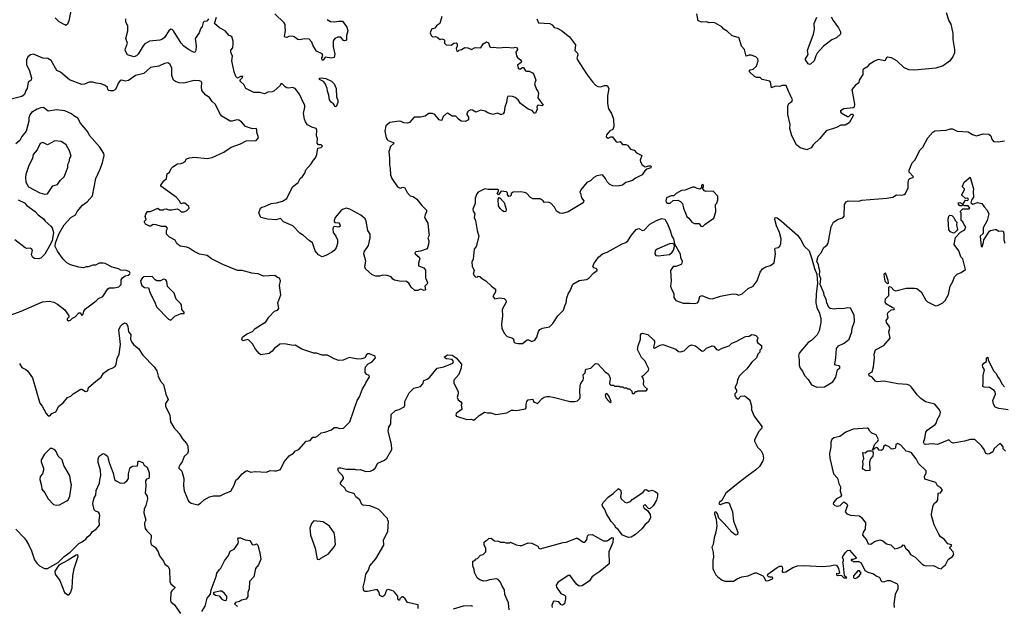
# Model space of a CAD drawing. Extents: x 1892934 to 2008621, y 567149 to 683290.
# Tile 152 of 256: x 1950537 to 1961143, y 618357 to 624677. Entities that reach past the tile are written whole.
import ezdxf

# ---------------------------------------------------------------- set-up
doc = ezdxf.new("R2010")
doc.units = 0

msp = doc.modelspace()

# ---------------------------------------------------------------- linework, layer by layer
at = {"layer": '0CON20XD'}
for points in [[(1951089, 624771), (1951067, 624663), (1951052, 624628), (1951035, 624614), (1951022, 624622), (1950961, 624655), (1950919, 624695)], [(1952571, 624685), (1952552, 624662), (1952525, 624657), (1952512, 624645), (1952501, 624605), (1952483, 624577), (1952469, 624535), (1952428, 624475), (1952439, 624395), (1952436, 624345), (1952425, 624323), (1952410, 624325), (1952355, 624354), (1952305, 624393), (1952277, 624425), (1952194, 624555), (1952180, 624570), (1952165, 624573), (1952145, 624556), (1952096, 624485), (1952075, 624467), (1952045, 624455), (1951935, 624445), (1951885, 624416), (1951866, 624395), (1951815, 624305), (1951795, 624288), (1951765, 624276), (1951699, 624299), (1951675, 624345), (1951676, 624365), (1951698, 624425), (1951681, 624475), (1951702, 624555), (1951702, 624608), (1951682, 624655), (1951679, 624685)], [(1955085, 624710), (1955064, 624636), (1955032, 624615), (1955010, 624585), (1954972, 624575), (1954958, 624535), (1954968, 624505), (1954985, 624492), (1955015, 624497), (1955035, 624490), (1955065, 624462), (1955085, 624470), (1955105, 624462), (1955112, 624455), (1955114, 624425), (1955132, 624405), (1955185, 624401), (1955215, 624425), (1955238, 624428), (1955250, 624415), (1955248, 624392), (1955239, 624365), (1955245, 624337), (1955255, 624333), (1955271, 624349), (1955295, 624355), (1955333, 624377), (1955365, 624373), (1955405, 624357), (1955443, 624377), (1955505, 624375), (1955530, 624415), (1955565, 624438), (1955587, 624427), (1955603, 624383), (1955615, 624376), (1955645, 624379), (1955695, 624373), (1955775, 624379), (1955855, 624374), (1955875, 624379), (1955895, 624372), (1955899, 624355), (1955882, 624325), (1955889, 624289), (1955899, 624269), (1955930, 624245), (1955941, 624225), (1955938, 624215), (1955901, 624185), (1955905, 624156), (1955925, 624144), (1955955, 624163), (1955965, 624163), (1955986, 624126), (1955995, 624121), (1956025, 624123), (1956062, 624105), (1956076, 624086), (1956098, 624025), (1956084, 623985), (1956104, 623925), (1956120, 623905), (1956126, 623885), (1956120, 623835), (1956177, 623755), (1956165, 623748), (1956125, 623756), (1956115, 623753), (1956108, 623735), (1956111, 623711), (1956095, 623668), (1956079, 623669), (1956059, 623699), (1956015, 623714), (1955930, 623775), (1955906, 623815), (1955875, 623839), (1955845, 623850), (1955805, 623852), (1955795, 623850), (1955788, 623835), (1955781, 623785), (1955762, 623735), (1955755, 623682), (1955745, 623663), (1955726, 623654), (1955715, 623654), (1955685, 623671), (1955634, 623656), (1955579, 623675), (1955551, 623691), (1955505, 623702), (1955452, 623682), (1955415, 623703), (1955396, 623706), (1955368, 623692), (1955354, 623666), (1955354, 623654), (1955371, 623625), (1955371, 623599), (1955335, 623579), (1955294, 623584), (1955264, 623604), (1955236, 623636), (1955195, 623636), (1955145, 623671), (1955133, 623667), (1955097, 623635), (1955084, 623596), (1955075, 623590), (1955055, 623598), (1955010, 623655), (1954985, 623666), (1954945, 623665), (1954905, 623639), (1954855, 623626), (1954785, 623625), (1954735, 623570), (1954715, 623563), (1954675, 623564), (1954645, 623581), (1954623, 623583), (1954525, 623568), (1954481, 623535), (1954470, 623475), (1954484, 623405), (1954494, 623385), (1954505, 623374), (1954560, 623355), (1954570, 623345), (1954531, 623309), (1954513, 623253), (1954522, 623185), (1954519, 623115), (1954529, 623075), (1954532, 623005), (1954544, 622965), (1954607, 622877), (1954635, 622862), (1954665, 622871), (1954685, 622864), (1954711, 622815), (1954745, 622780), (1954775, 622773), (1954815, 622742), (1954868, 622675), (1954920, 622625), (1954920, 622605), (1954903, 622575), (1954897, 622545), (1954934, 622485), (1954946, 622375), (1954947, 622355), (1954932, 622325), (1954943, 622293), (1954941, 622255), (1954925, 622210), (1954856, 622184), (1954805, 622176), (1954794, 622165), (1954797, 622155), (1954840, 622120), (1954849, 622105), (1954834, 622054), (1954834, 622024), (1954890, 622005), (1954909, 621979), (1954910, 621895), (1954929, 621845), (1954925, 621832), (1954900, 621805), (1954910, 621765), (1954895, 621760), (1954855, 621772), (1954825, 621760), (1954795, 621761), (1954755, 621794), (1954729, 621839), (1954705, 621856), (1954629, 621859), (1954575, 621869), (1954555, 621883), (1954537, 621907), (1954495, 621921), (1954447, 621923), (1954413, 621913), (1954375, 621912), (1954335, 621928), (1954262, 621992), (1954256, 622015), (1954266, 622075), (1954243, 622155), (1954247, 622175), (1954296, 622244), (1954313, 622325), (1954313, 622365), (1954286, 622406), (1954268, 622508), (1954260, 622530), (1954212, 622572), (1954095, 622637), (1954055, 622647), (1954015, 622633), (1953995, 622619), (1953934, 622545), (1953923, 622515), (1953923, 622503), (1953933, 622493), (1953975, 622489), (1953985, 622472), (1953988, 622452), (1953975, 622440), (1953925, 622450), (1953913, 622437), (1953909, 622421), (1953915, 622383), (1953944, 622345), (1953960, 622305), (1953959, 622265), (1953945, 622218), (1953925, 622191), (1953895, 622169), (1953835, 622135), (1953795, 622123), (1953755, 622145), (1953720, 622185), (1953692, 622272), (1953655, 622297), (1953595, 622352), (1953555, 622378), (1953478, 622455), (1953379, 622499), (1953345, 622534), (1953295, 622520), (1953205, 622529), (1953133, 622545), (1953114, 622595), (1953130, 622645), (1953144, 622656), (1953175, 622664), (1953245, 622696), (1953305, 622704), (1953369, 622721), (1953415, 622750), (1953476, 622875), (1953535, 622921), (1953560, 622965), (1953584, 622986), (1953610, 623025), (1953619, 623061), (1953676, 623124), (1953701, 623165), (1953725, 623187), (1953737, 623225), (1953747, 623293), (1953785, 623301), (1953799, 623315), (1953785, 623327), (1953755, 623328), (1953742, 623345), (1953746, 623395), (1953733, 623425), (1953738, 623485), (1953730, 623505), (1953685, 623520), (1953638, 623545), (1953616, 623575), (1953604, 623605), (1953594, 623665), (1953608, 623735), (1953607, 623755), (1953595, 623780), (1953550, 623875), (1953505, 623934), (1953475, 623946), (1953435, 623938), (1953415, 623941), (1953395, 623953), (1953365, 623987), (1953355, 623988), (1953341, 623965), (1953274, 623906), (1953255, 623898), (1953210, 623895), (1953175, 623877), (1953125, 623894), (1953061, 623891), (1952974, 623934), (1952950, 623980), (1952918, 624008), (1952910, 624025), (1952938, 624055), (1952939, 624065), (1952914, 624066), (1952885, 624048), (1952867, 624065), (1952846, 624115), (1952822, 624235), (1952830, 624285), (1952813, 624327), (1952813, 624347), (1952832, 624375), (1952837, 624415), (1952837, 624445), (1952822, 624495), (1952795, 624507), (1952750, 624555), (1952688, 624588), (1952637, 624635), (1952656, 624704)], [(1953848, 624678), (1953885, 624658), (1953925, 624654), (1953975, 624662), (1954015, 624659), (1954060, 624595), (1954070, 624555), (1954056, 624505), (1954056, 624464), (1954049, 624451), (1954035, 624448), (1954025, 624452), (1953995, 624488), (1953965, 624490), (1953932, 624475), (1953915, 624450), (1953914, 624385), (1953932, 624305), (1953925, 624270), (1953895, 624262), (1953828, 624272), (1953805, 624242), (1953795, 624242), (1953792, 624265), (1953802, 624285), (1953795, 624310), (1953735, 624338), (1953700, 624395), (1953685, 624434), (1953655, 624467), (1953605, 624471), (1953555, 624458), (1953534, 624464), (1953495, 624493), (1953475, 624499), (1953436, 624494), (1953415, 624486), (1953397, 624487), (1953391, 624495), (1953402, 624565), (1953398, 624595), (1953395, 624625), (1953385, 624642), (1953285, 624740)], [(1956106, 624685), (1956124, 624644), (1956247, 624637), (1956272, 624622), (1956295, 624594), (1956326, 624586), (1956375, 624559), (1956461, 624491), (1956524, 624405), (1956518, 624345), (1956546, 624315), (1956548, 624295), (1956539, 624265), (1956545, 624245), (1956643, 624093), (1956708, 624008), (1956740, 623970), (1956765, 623956), (1956795, 623955), (1956838, 623968), (1956865, 623967), (1956884, 623934), (1956870, 623855), (1956868, 623775), (1956880, 623715), (1956912, 623665), (1956934, 623606), (1956936, 623525), (1956925, 623492), (1956895, 623478), (1956859, 623435), (1956854, 623415), (1956875, 623401), (1956905, 623415), (1956924, 623414), (1956961, 623361), (1956975, 623358), (1957005, 623366), (1957032, 623332), (1957065, 623332), (1957084, 623324), (1957115, 623282), (1957155, 623272), (1957182, 623242), (1957240, 623215), (1957221, 623165), (1957224, 623145), (1957242, 623112), (1957275, 623093), (1957315, 623102), (1957332, 623102), (1957338, 623095), (1957335, 623082), (1957293, 623067), (1957270, 623050), (1957242, 623005), (1957171, 622969), (1957139, 622945), (1957065, 622921), (1957029, 622895), (1956978, 622882), (1956925, 622886), (1956895, 622901), (1956865, 622929), (1956847, 622967), (1956815, 623005), (1956754, 622996), (1956722, 622978), (1956685, 622939), (1956647, 622923), (1956580, 622845), (1956570, 622815), (1956577, 622807), (1956589, 622759), (1956613, 622725), (1956605, 622704), (1956445, 622607), (1956385, 622589), (1956355, 622591), (1956318, 622615), (1956298, 622658), (1956259, 622699), (1956230, 622710), (1956185, 622708), (1956175, 622727), (1956145, 622748), (1956065, 622747), (1956041, 622761), (1955995, 622807), (1955975, 622816), (1955935, 622822), (1955853, 622817), (1955830, 622805), (1955830, 622785), (1955820, 622775), (1955805, 622773), (1955792, 622795), (1955792, 622812), (1955782, 622822), (1955725, 622830), (1955695, 622790), (1955680, 622805), (1955700, 622835), (1955685, 622848), (1955585, 622847), (1955546, 622854), (1955475, 622818), (1955462, 622802), (1955442, 622755), (1955443, 622695), (1955418, 622635), (1955422, 622615), (1955441, 622585), (1955433, 622545), (1955447, 622515), (1955464, 622405), (1955484, 622345), (1955453, 622235), (1955434, 622205), (1955422, 622098), (1955408, 622065), (1955411, 622021), (1955432, 621975), (1955423, 621935), (1955445, 621907), (1955465, 621903), (1955475, 621912), (1955495, 621910), (1955524, 621884), (1955558, 621865), (1955620, 621805), (1955662, 621775), (1955664, 621745), (1955634, 621695), (1955655, 621668), (1955705, 621680), (1955755, 621672), (1955775, 621657), (1955779, 621635), (1955734, 621555), (1955736, 621485), (1955726, 621395), (1955730, 621355), (1955755, 621300), (1955788, 621265), (1955839, 621249), (1955855, 621238), (1955860, 621205), (1955870, 621195), (1955905, 621187), (1955955, 621190), (1956002, 621228), (1956018, 621228), (1956055, 621210), (1956085, 621224), (1956108, 621255), (1956125, 621318), (1956140, 621340), (1956168, 621352), (1956245, 621367), (1956280, 621405), (1956334, 621486), (1956395, 621548), (1956409, 621595), (1956425, 621625), (1956429, 621681), (1956450, 621730), (1956468, 621755), (1956495, 621827), (1956565, 621866), (1956643, 621877), (1956663, 621887), (1956720, 621950), (1956758, 621975), (1956758, 621985), (1956745, 621998), (1956722, 622002), (1956710, 622015), (1956722, 622045), (1956772, 622118), (1956816, 622154), (1956865, 622171), (1957027, 622263), (1957065, 622276), (1957087, 622295), (1957126, 622355), (1957176, 622415), (1957205, 622426), (1957245, 622406), (1957262, 622408), (1957325, 622474), (1957395, 622514), (1957455, 622534), (1957485, 622528), (1957515, 622477), (1957545, 622404), (1957561, 622345), (1957581, 622315), (1957592, 622262), (1957652, 622155), (1957655, 622115), (1957673, 622075), (1957671, 622055), (1957661, 622039), (1957605, 622018), (1957575, 622019), (1957549, 621975), (1957556, 621864), (1957549, 621805), (1957554, 621784), (1957584, 621725), (1957584, 621684), (1957605, 621653), (1957685, 621624), (1957754, 621624), (1957805, 621619), (1957840, 621625), (1957850, 621640), (1957865, 621693), (1957884, 621706), (1957965, 621674), (1957995, 621670), (1958085, 621698), (1958215, 621722), (1958255, 621719), (1958285, 621708), (1958318, 621725), (1958385, 621780), (1958438, 621805), (1958480, 621865), (1958515, 621958), (1958538, 621992), (1958575, 622013), (1958625, 622028), (1958664, 622056), (1958680, 622155), (1958673, 622207), (1958676, 622215), (1958707, 622223), (1958725, 622238), (1958735, 622265), (1958739, 622315), (1958723, 622385), (1958689, 622455), (1958672, 622525), (1958674, 622545), (1958695, 622543), (1958742, 622508), (1958916, 622356), (1958952, 622305), (1958986, 622236), (1959042, 622185), (1959071, 622101), (1959098, 621995), (1959124, 621935), (1959131, 621835), (1959116, 621725), (1959113, 621625), (1959122, 621575), (1959154, 621515), (1959167, 621455), (1959166, 621415), (1959149, 621325), (1959127, 621283), (1959065, 621220), (1959032, 621198), (1958933, 621085), (1958926, 621055), (1958934, 621014), (1958933, 620955), (1958944, 620924), (1958968, 620892), (1958989, 620845), (1959030, 620800), (1959065, 620744), (1959125, 620717), (1959205, 620722)], [(1959628, 624145), (1959620, 624135), (1959618, 624085), (1959581, 624025), (1959577, 623995), (1959540, 623970), (1959502, 623925), (1959529, 623765), (1959524, 623736), (1959515, 623728), (1959415, 623716), (1959379, 623695), (1959377, 623685), (1959385, 623674), (1959455, 623632), (1959468, 623632), (1959495, 623660), (1959508, 623658), (1959515, 623650), (1959515, 623640), (1959473, 623565), (1959428, 623542), (1959381, 623539), (1959335, 623516), (1959225, 623481), (1959155, 623396), (1959085, 623328), (1959062, 623295), (1959015, 623274), (1958945, 623296), (1958905, 623328), (1958856, 623425), (1958832, 623505), (1958838, 623548), (1958811, 623655), (1958812, 623745), (1958822, 623775), (1958855, 623796), (1958862, 623815), (1958818, 623905), (1958795, 623968), (1958745, 623967), (1958724, 623956), (1958675, 623961), (1958635, 623944), (1958625, 624005), (1958616, 624016), (1958535, 624034), (1958514, 624054), (1958475, 624053), (1958452, 624065), (1958399, 624115), (1958398, 624125), (1958407, 624135), (1958437, 624143), (1958475, 624175), (1958491, 624235), (1958487, 624255), (1958465, 624275), (1958415, 624294), (1958395, 624295), (1958364, 624284), (1958344, 624354), (1958311, 624391), (1958286, 624476), (1958275, 624486), (1958213, 624503), (1958157, 624553), (1958122, 624575), (1958100, 624600), (1958025, 624643), (1957995, 624648), (1957965, 624643), (1957935, 624652), (1957885, 624650), (1957847, 624665), (1957831, 624741)], [(1959278, 624708), (1959299, 624669), (1959358, 624588), (1959380, 624545), (1959379, 624521), (1959335, 624480), (1959285, 624460), (1959195, 624393), (1959126, 624315), (1959112, 624288), (1959096, 624235), (1959055, 624197), (1959045, 624193), (1959030, 624200), (1959002, 624245), (1959002, 624255), (1959029, 624301), (1959024, 624344), (1959029, 624365), (1959089, 624521), (1959097, 624575), (1959096, 624635), (1959124, 624705)], [(1960516, 624754), (1960544, 624665), (1960567, 624627), (1960576, 624596), (1960587, 624527), (1960589, 624465), (1960608, 624355), (1960605, 624318), (1960588, 624275), (1960551, 624229), (1960485, 624179), (1960405, 624153), (1960175, 624133), (1960115, 624135), (1960062, 624162), (1959987, 624235), (1959927, 624267), (1959886, 624274), (1959873, 624265), (1959857, 624233), (1959786, 624246), (1959745, 624231), (1959686, 624194), (1959664, 624166), (1959628, 624145)], [(1950875, 624236), (1950839, 624259), (1950785, 624262), (1950685, 624304), (1950652, 624298), (1950624, 624276), (1950610, 624245), (1950609, 624195), (1950644, 624125), (1950666, 624045), (1950659, 624025), (1950629, 624005), (1950617, 623935), (1950603, 623915), (1950588, 623872), (1950560, 623850), (1950402, 623808)], [(1950534, 620974), (1950561, 620931), (1950605, 620910), (1950622, 620895), (1950675, 620818), (1950754, 620545), (1950779, 620515), (1950823, 620433), (1950845, 620410), (1950862, 620408), (1950885, 620433), (1950925, 620452), (1950960, 620515), (1951005, 620548), (1951052, 620605), (1951089, 620621), (1951112, 620645), (1951194, 620696), (1951205, 620696), (1951245, 620672), (1951270, 620680), (1951280, 620715), (1951356, 620784), (1951416, 620825), (1951440, 620870), (1951495, 620910), (1951535, 620922), (1951565, 620942), (1951576, 620965), (1951586, 621026), (1951609, 621075), (1951623, 621177), (1951606, 621335), (1951624, 621375), (1951645, 621397), (1951665, 621410), (1951688, 621405), (1951703, 621373), (1951709, 621315), (1951736, 621285), (1951730, 621235), (1951741, 621205), (1951765, 621175), (1951817, 621135), (1951865, 621064), (1951987, 620937), (1952014, 620894), (1952029, 620835), (1952053, 620783), (1952087, 620745), (1952113, 620643), (1952136, 620585), (1952108, 620542), (1952107, 620515), (1952153, 620415), (1952163, 620345), (1952199, 620285), (1952255, 620220), (1952291, 620161), (1952335, 620113), (1952350, 620085), (1952352, 620025), (1952344, 620005), (1952310, 619970), (1952289, 619915), (1952264, 619885), (1952251, 619855), (1952253, 619845), (1952282, 619812), (1952304, 619735), (1952301, 619655), (1952310, 619600), (1952355, 619490), (1952385, 619470), (1952455, 619452), (1952485, 619468), (1952526, 619504), (1952582, 619538), (1952625, 619546), (1952695, 619546), (1952746, 619574), (1952812, 619598), (1952847, 619663), (1952864, 619715), (1952893, 619737), (1952933, 619785), (1952975, 619818), (1952985, 619820), (1953025, 619801), (1953075, 619811), (1953195, 619802), (1953235, 619819), (1953282, 619818), (1953303, 619817), (1953348, 619832), (1953385, 619912), (1953440, 619980), (1953485, 620008), (1953509, 620031), (1953545, 620048), (1953623, 620137), (1953665, 620143), (1953695, 620180), (1953725, 620180), (1953750, 620195), (1953783, 620227), (1953825, 620233), (1953895, 620260), (1953925, 620282), (1953955, 620282), (1953985, 620273), (1954024, 620276), (1954092, 620345), (1954171, 620575), (1954196, 620614), (1954230, 620700), (1954260, 620745), (1954264, 620766), (1954305, 620828), (1954303, 620845), (1954275, 620855), (1954260, 620875), (1954257, 620905), (1954263, 620937), (1954290, 620970), (1954335, 620990), (1954368, 621035), (1954367, 621047), (1954357, 621057), (1954306, 621076), (1954287, 621077), (1954274, 621066), (1954256, 621034), (1954224, 621024), (1954179, 621019), (1954085, 621039), (1954022, 621008), (1953975, 621006), (1953925, 621022), (1953851, 621061), (1953795, 621064), (1953735, 621084), (1953705, 621084), (1953575, 621127), (1953505, 621170), (1953485, 621167), (1953385, 621186), (1953339, 621181), (1953312, 621155), (1953281, 621139), (1953257, 621105), (1953225, 621081), (1953135, 621068), (1953115, 621082), (1953079, 621129), (1953046, 621186), (1953005, 621225), (1952990, 621230), (1952945, 621218), (1952934, 621224), (1952930, 621235), (1952938, 621255), (1952958, 621275), (1952986, 621294), (1953045, 621318), (1953075, 621350), (1953187, 621423), (1953222, 621472), (1953282, 621535), (1953315, 621548), (1953327, 621565), (1953319, 621625), (1953349, 621711), (1953337, 621815), (1953346, 621864), (1953335, 621892), (1953315, 621898), (1953285, 621920), (1953165, 621914), (1953105, 621940), (1953037, 621947), (1952935, 621974), (1952885, 621976), (1952725, 622041), (1952605, 622100), (1952558, 622135), (1952475, 622152), (1952415, 622179), (1952364, 622214), (1952336, 622226), (1952265, 622238), (1952230, 622265), (1952213, 622303), (1952150, 622335), (1952120, 622365), (1952120, 622405), (1952128, 622428), (1952115, 622450), (1952065, 622448), (1952008, 622468), (1951975, 622469), (1951945, 622452), (1951935, 622453), (1951892, 622475), (1951882, 622495), (1951882, 622505), (1951898, 622525), (1951890, 622555), (1951895, 622580), (1951915, 622612), (1951945, 622612), (1952025, 622648), (1952045, 622630), (1952085, 622630), (1952093, 622637), (1952115, 622638), (1952145, 622628), (1952175, 622628), (1952235, 622638), (1952255, 622630), (1952275, 622608), (1952305, 622607), (1952335, 622618), (1952362, 622648), (1952358, 622665), (1952315, 622699), (1952295, 622700), (1952272, 622692), (1952258, 622725), (1952224, 622764), (1952059, 622885), (1952059, 622895), (1952090, 622940), (1952120, 622965), (1952126, 623015), (1952151, 623035), (1952168, 623072), (1952185, 623090), (1952236, 623124), (1952275, 623129), (1952301, 623139), (1952318, 623152), (1952335, 623177), (1952365, 623190), (1952424, 623196), (1952555, 623181), (1952609, 623191), (1952735, 623249), (1952815, 623304), (1952915, 623340), (1952975, 623372), (1953086, 623374), (1953108, 623405), (1953093, 623465), (1953093, 623495), (1953085, 623506), (1953045, 623501), (1952968, 623525), (1952927, 623575), (1952899, 623595), (1952875, 623597), (1952825, 623582), (1952805, 623585), (1952715, 623639), (1952701, 623655), (1952644, 623765), (1952612, 623795), (1952580, 623840), (1952544, 623865), (1952500, 623915), (1952494, 623955), (1952500, 623995), (1952491, 624011), (1952475, 624018), (1952415, 624020), (1952305, 623994), (1952255, 623997), (1952215, 624010), (1952195, 624025), (1952175, 624075), (1952175, 624158), (1952155, 624197), (1952133, 624213), (1952097, 624205), (1952035, 624176), (1951947, 624163), (1951873, 624097), (1951785, 624076), (1951709, 624021), (1951676, 624016), (1951635, 624026), (1951619, 624021), (1951602, 623998), (1951568, 623925), (1951545, 623910), (1951515, 623910), (1951498, 623915), (1951488, 623925), (1951482, 623945), (1951457, 623967), (1951415, 623986), (1951362, 623992), (1951324, 624004), (1951286, 624004), (1951235, 623983), (1951205, 623980), (1951075, 624029), (1950975, 624111), (1950939, 624129), (1950875, 624236)], [(1953945, 623738), (1953935, 623740), (1953919, 623769), (1953895, 623786), (1953875, 623813), (1953868, 623865), (1953852, 623905), (1953850, 623935), (1953829, 623989), (1953809, 624009), (1953765, 624034), (1953765, 624045), (1953785, 624050), (1953835, 624044), (1953895, 624016), (1953923, 623985), (1953946, 623934), (1953951, 623845), (1953964, 623805), (1953963, 623785), (1953945, 623738)], [(1950433, 621495), (1950552, 621535), (1950784, 621636), (1950855, 621644), (1950905, 621634), (1950945, 621611), (1951022, 621552), (1951068, 621485), (1951067, 621473), (1951050, 621455), (1951050, 621445), (1951063, 621433), (1951085, 621440), (1951107, 621463), (1951133, 621477), (1951175, 621520), (1951188, 621518), (1951205, 621490), (1951220, 621505), (1951228, 621535), (1951247, 621563), (1951362, 621648), (1951386, 621674), (1951433, 621695), (1951485, 621779), (1951505, 621788), (1951555, 621788), (1951605, 621799), (1951629, 621825), (1951632, 621875), (1951643, 621897), (1951675, 621919), (1951704, 621926), (1951725, 621940), (1951727, 621947), (1951719, 621959), (1951686, 621976), (1951625, 621980), (1951601, 621991), (1951535, 622009), (1951459, 622049), (1951435, 622055), (1951395, 622055), (1951355, 622034), (1951325, 622034), (1951275, 622013), (1951255, 622013), (1951225, 622002), (1951175, 622010), (1951085, 622037), (1951045, 622058), (1951006, 622096), (1950944, 622184), (1950920, 622235), (1950924, 622274), (1950961, 622375), (1951016, 622465), (1951088, 622545), (1951138, 622575), (1951158, 622612), (1951212, 622678), (1951265, 622716), (1951321, 622779), (1951356, 622965), (1951399, 623061), (1951430, 623135), (1951446, 623215), (1951444, 623235), (1951400, 623305), (1951290, 623430), (1951270, 623470), (1951191, 623561), (1951165, 623616), (1951120, 623640), (1951095, 623662), (1951025, 623696), (1950935, 623707), (1950845, 623690), (1950795, 623729), (1950765, 623728), (1950725, 623712), (1950665, 623676), (1950645, 623650), (1950635, 623620), (1950637, 623585), (1950606, 623474), (1950560, 623420), (1950538, 623375), (1950495, 623338)], [(1959205, 620722), (1959296, 620774), (1959327, 620825), (1959347, 620903), (1959373, 620925), (1959376, 620935), (1959365, 620947), (1959324, 620954), (1959316, 620966), (1959329, 621035), (1959336, 621135), (1959358, 621162), (1959419, 621191), (1959473, 621235), (1959502, 621315), (1959504, 621355), (1959530, 621425), (1959524, 621495), (1959485, 621568), (1959455, 621572), (1959405, 621563), (1959355, 621565), (1959312, 621558), (1959266, 621566), (1959253, 621575), (1959233, 621625), (1959225, 621665), (1959204, 621705), (1959200, 621735), (1959161, 621825), (1959165, 621885), (1959154, 621925), (1959157, 621973), (1959147, 621995), (1959142, 622035), (1959125, 622075), (1959139, 622131), (1959171, 622165), (1959195, 622218), (1959235, 622251), (1959245, 622268), (1959277, 622445), (1959302, 622495), (1959354, 622526), (1959405, 622541), (1959419, 622561), (1959421, 622685), (1959439, 622715), (1959460, 622725), (1959575, 622722), (1959607, 622733), (1959876, 622754), (1959942, 622765), (1959981, 622789), (1960035, 622787), (1960065, 622795), (1960078, 622805), (1960106, 622864), (1960107, 622925), (1960114, 622955), (1960125, 622966), (1960158, 622975), (1960166, 622985), (1960120, 623035), (1960118, 623055), (1960125, 623072), (1960149, 623135), (1960178, 623162), (1960236, 623275), (1960264, 623305), (1960319, 623405), (1960374, 623465), (1960395, 623478), (1960515, 623488), (1960565, 623502), (1960585, 623500), (1960635, 623476), (1960755, 623470), (1960800, 623440), (1960845, 623424), (1960915, 623446), (1960975, 623442), (1960997, 623427), (1961008, 623388), (1961025, 623365), (1961078, 623362), (1961145, 623373)], [(1950805, 622797), (1950835, 622802), (1950895, 622886), (1950945, 622900), (1950974, 622945), (1951018, 622985), (1951057, 623085), (1951056, 623115), (1951070, 623145), (1951076, 623184), (1951092, 623205), (1951074, 623265), (1951037, 623327), (1951025, 623341), (1950985, 623364), (1950915, 623372), (1950835, 623329), (1950785, 623352), (1950758, 623342), (1950727, 623275), (1950684, 623225), (1950674, 623186), (1950631, 623095), (1950605, 623008), (1950599, 622975), (1950604, 622925), (1950631, 622875), (1950755, 622813), (1950805, 622797)], [(1957895, 622450), (1957920, 622475), (1958015, 622540), (1958037, 622605), (1958032, 622685), (1958045, 622700), (1958058, 622735), (1958058, 622775), (1958008, 622828), (1957927, 622827), (1957915, 622832), (1957890, 622865), (1957903, 622877), (1957902, 622895), (1957895, 622900), (1957883, 622895), (1957880, 622865), (1957865, 622852), (1957835, 622858), (1957805, 622872), (1957785, 622872), (1957705, 622840), (1957665, 622838), (1957607, 622803), (1957585, 622780), (1957555, 622780), (1957504, 622756), (1957498, 622725), (1957502, 622712), (1957515, 622701), (1957545, 622701), (1957575, 622730), (1957625, 622732), (1957655, 622718), (1957677, 622695), (1957687, 622645), (1957723, 622555), (1957745, 622537), (1957776, 622496), (1957805, 622481), (1957855, 622480), (1957875, 622452), (1957895, 622450)], [(1961155, 620030), (1961130, 620055), (1961130, 620075), (1961117, 620095), (1961095, 620110), (1961035, 620057), (1961018, 620022), (1960985, 620001), (1960965, 619996), (1960945, 620004), (1960927, 620047), (1960898, 620085), (1960825, 620153), (1960815, 620156), (1960780, 620155), (1960714, 620136), (1960595, 620116), (1960575, 620121), (1960545, 620150), (1960425, 620101), (1960365, 620106), (1960295, 620099), (1960282, 620105), (1960273, 620125), (1960287, 620165), (1960297, 620235), (1960312, 620255), (1960399, 620315), (1960413, 620335), (1960420, 620365), (1960449, 620415), (1960454, 620445), (1960444, 620474), (1960394, 620534), (1960295, 620561), (1960243, 620595), (1960203, 620635), (1960145, 620718), (1960125, 620737), (1960098, 620748), (1959995, 620754), (1959845, 620783), (1959775, 620777), (1959754, 620784), (1959715, 620830), (1959695, 620838), (1959685, 620850), (1959687, 620865), (1959718, 620885), (1959734, 620936), (1959746, 621035), (1959741, 621075), (1959755, 621120), (1959845, 621166), (1959914, 621245), (1959899, 621315), (1959910, 621355), (1959903, 621375), (1959874, 621415), (1959871, 621435), (1959892, 621465), (1959886, 621505), (1959890, 621520), (1959925, 621552), (1959955, 621554), (1959961, 621565), (1959936, 621576), (1959875, 621612), (1959861, 621635), (1959865, 621670), (1959900, 621705), (1959900, 621795), (1959905, 621802), (1959925, 621796), (1959952, 621762), (1959975, 621756), (1960085, 621784), (1960176, 621786), (1960200, 621780), (1960246, 621746), (1960298, 621655), (1960315, 621638), (1960403, 621593), (1960425, 621598), (1960480, 621625), (1960505, 621650), (1960542, 621715), (1960560, 621805), (1960590, 621855), (1960607, 621905), (1960634, 621936), (1960680, 621955), (1960724, 621985), (1960695, 622102), (1960673, 622123), (1960653, 622185), (1960602, 622255), (1960619, 622331), (1960671, 622389), (1960702, 622405), (1960717, 622415), (1960728, 622445), (1960710, 622465), (1960698, 622498), (1960680, 622515), (1960680, 622595), (1960672, 622602), (1960670, 622615), (1960695, 622640), (1960765, 622640), (1960770, 622645), (1960755, 622670), (1960715, 622670), (1960705, 622680), (1960692, 622678), (1960685, 622670), (1960665, 622670), (1960648, 622688), (1960647, 622703), (1960665, 622708), (1960695, 622690), (1960708, 622702), (1960725, 622732), (1960745, 622730), (1960753, 622735), (1960756, 622745), (1960747, 622755), (1960725, 622750), (1960687, 622785), (1960687, 622795), (1960714, 622845), (1960713, 622855), (1960693, 622875), (1960692, 622885), (1960712, 622925), (1960775, 622980), (1960811, 622855), (1960806, 622825), (1960811, 622765), (1960788, 622732), (1960782, 622702), (1960805, 622690), (1960856, 622706), (1960902, 622695), (1960925, 622660), (1960960, 622625), (1960976, 622585), (1960958, 622512), (1960916, 622435), (1960916, 622375), (1960882, 622345), (1960893, 622235), (1960905, 622230), (1960920, 622275), (1960922, 622305), (1960982, 622398), (1960995, 622407), (1961045, 622418), (1961057, 622417), (1961085, 622397), (1961115, 622403), (1961130, 622400), (1961139, 622375), (1961137, 622305), (1961149, 622269)], [(1950522, 622735), (1950590, 622705), (1950613, 622675), (1950705, 622611), (1950735, 622575), (1950792, 622532), (1950812, 622505), (1950874, 622454), (1950888, 622435), (1950901, 622385), (1950886, 622295), (1950860, 622240), (1950808, 622152), (1950765, 622108), (1950745, 622101), (1950695, 622104), (1950679, 622115), (1950666, 622145), (1950674, 622194), (1950665, 622208), (1950650, 622215), (1950615, 622213), (1950595, 622219), (1950485, 622305)], [(1955755, 622608), (1955737, 622617), (1955711, 622641), (1955695, 622670), (1955690, 622745), (1955705, 622760), (1955755, 622708), (1955779, 622635), (1955775, 622612), (1955755, 622608)], [(1960595, 622378), (1960565, 622390), (1960544, 622414), (1960538, 622525), (1960545, 622560), (1960555, 622570), (1960578, 622568), (1960600, 622545), (1960613, 622513), (1960630, 622495), (1960628, 622465), (1960638, 622415), (1960629, 622401), (1960605, 622382), (1960595, 622378)], [(1957415, 622133), (1957535, 622146), (1957565, 622172), (1957581, 622195), (1957590, 622235), (1957588, 622258), (1957566, 622266), (1957535, 622261), (1957404, 622206), (1957383, 622185), (1957380, 622155), (1957388, 622138), (1957415, 622133)], [(1959885, 621830), (1959865, 621851), (1959855, 621878), (1959848, 621935), (1959855, 621950), (1959868, 621935), (1959888, 621872), (1959892, 621835), (1959885, 621830)], [(1952165, 621440), (1952207, 621483), (1952275, 621510), (1952308, 621512), (1952310, 621525), (1952283, 621553), (1952280, 621605), (1952271, 621621), (1952222, 621665), (1952200, 621730), (1952131, 621801), (1952122, 621855), (1952111, 621875), (1952085, 621880), (1952055, 621862), (1952015, 621864), (1951995, 621876), (1951965, 621910), (1951875, 621907), (1951855, 621892), (1951840, 621865), (1951841, 621845), (1951854, 621815), (1951883, 621793), (1951925, 621787), (1951942, 621732), (1951994, 621634), (1952010, 621585), (1952141, 621451), (1952165, 621440)], [(1954830, 618335), (1954830, 618375), (1954715, 618400), (1954689, 618439), (1954665, 618458), (1954652, 618458), (1954632, 618438), (1954628, 618422), (1954622, 618422), (1954610, 618435), (1954610, 618465), (1954575, 618508), (1954565, 618520), (1954547, 618527), (1954505, 618537), (1954488, 618532), (1954466, 618474), (1954445, 618460), (1954417, 618475), (1954406, 618515), (1954387, 618537), (1954285, 618516), (1954257, 618517), (1954243, 618525), (1954236, 618564), (1954256, 618635), (1954266, 618705), (1954293, 618747), (1954310, 618795), (1954372, 618868), (1954458, 619015), (1954457, 619075), (1954503, 619165), (1954510, 619275), (1954503, 619283), (1954500, 619305), (1954405, 619399), (1954375, 619416), (1954309, 619439), (1954235, 619447), (1954222, 619455), (1954200, 619505), (1954158, 619535), (1954142, 619565), (1954134, 619574), (1954075, 619591), (1954055, 619603), (1954040, 619630), (1953992, 619672), (1953992, 619688), (1954024, 619735), (1954024, 619745), (1954010, 619770), (1953974, 619805), (1953964, 619826), (1953972, 619848), (1953995, 619850), (1954055, 619834), (1954144, 619834), (1954166, 619826), (1954208, 619832), (1954265, 619811), (1954315, 619814), (1954345, 619826), (1954366, 619844), (1954395, 619898), (1954465, 619931), (1954491, 619955), (1954544, 620046), (1954542, 620105), (1954506, 620245), (1954514, 620286), (1954536, 620324), (1954538, 620425), (1954585, 620466), (1954625, 620478), (1954677, 620505), (1954686, 620524), (1954687, 620565), (1954732, 620658), (1954784, 620706), (1954854, 620726), (1954880, 620755), (1954889, 620791), (1954925, 620806), (1954956, 620825), (1955035, 620924), (1955105, 620936), (1955201, 620975), (1955210, 620995), (1955196, 621016), (1955135, 621022), (1955116, 621035), (1955113, 621045), (1955145, 621066), (1955195, 621062), (1955240, 621035), (1955297, 620965), (1955293, 620925), (1955267, 620855), (1955212, 620795), (1955212, 620765), (1955259, 620669), (1955260, 620645), (1955248, 620605), (1955261, 620581), (1955289, 620559), (1955298, 620545), (1955293, 620525), (1955298, 620485), (1955292, 620475), (1955239, 620435), (1955234, 620415), (1955244, 620404), (1955355, 620371), (1955405, 620372), (1955425, 620363), (1955445, 620374), (1955486, 620414), (1955545, 620448), (1955575, 620440), (1955612, 620442), (1955665, 620422), (1955785, 620440), (1955835, 620469), (1955858, 620472), (1955885, 620467), (1955984, 620486), (1955993, 620497), (1955991, 620535), (1956000, 620565), (1956015, 620580), (1956065, 620588), (1956072, 620565), (1956082, 620555), (1956115, 620543), (1956165, 620597), (1956185, 620610), (1956215, 620616), (1956245, 620619), (1956285, 620612), (1956465, 620562), (1956515, 620562), (1956545, 620572), (1956570, 620595), (1956576, 620614), (1956571, 620675), (1956574, 620735), (1956585, 620766), (1956607, 620795), (1956612, 620815), (1956605, 620850), (1956628, 620872), (1956631, 620905), (1956639, 620911), (1956689, 620921), (1956735, 620970), (1956745, 620973), (1956765, 620968), (1956844, 620884), (1956878, 620858), (1956898, 620815), (1956892, 620755), (1956905, 620740), (1956935, 620740), (1956945, 620730), (1956995, 620730), (1957005, 620720), (1957035, 620720), (1957045, 620710), (1957075, 620710), (1957085, 620700), (1957105, 620700), (1957130, 620675), (1957135, 620650), (1957155, 620650), (1957175, 620670), (1957185, 620670), (1957195, 620680), (1957285, 620680), (1957300, 620695), (1957267, 620727), (1957258, 620745), (1957261, 620785), (1957254, 620814), (1957240, 620835), (1957256, 620844), (1957312, 620898), (1957313, 620915), (1957287, 620973), (1957275, 620998), (1957236, 621036), (1957192, 621125), (1957198, 621162), (1957226, 621234), (1957223, 621277), (1957234, 621296), (1957245, 621300), (1957305, 621285), (1957369, 621225), (1957376, 621215), (1957376, 621195), (1957366, 621146), (1957375, 621137), (1957435, 621172), (1957466, 621176), (1957605, 621127), (1957635, 621103), (1957655, 621100), (1957695, 621111), (1957745, 621159), (1957775, 621173), (1957818, 621165), (1957887, 621107), (1957905, 621108), (1957935, 621137), (1957995, 621162), (1958015, 621158), (1958042, 621125), (1958065, 621116), (1958105, 621139), (1958178, 621165), (1958209, 621191), (1958255, 621209), (1958355, 621264), (1958395, 621269), (1958425, 621286), (1958445, 621282)], [(1958445, 621282), (1958466, 621275), (1958486, 621255), (1958489, 621245), (1958477, 621215), (1958487, 621195), (1958526, 621166), (1958526, 621135), (1958508, 621115), (1958508, 621095), (1958488, 621072), (1958474, 621035), (1958422, 620988), (1958371, 620915), (1958329, 620881), (1958288, 620835), (1958270, 620795), (1958262, 620755), (1958240, 620715), (1958260, 620685), (1958260, 620665), (1958240, 620645), (1958240, 620625), (1958250, 620615), (1958250, 620605), (1958275, 620588), (1958305, 620622), (1958345, 620623), (1958365, 620612), (1958393, 620585), (1958406, 620566), (1958420, 620515), (1958420, 620475), (1958450, 620405), (1958532, 620295), (1958530, 620275), (1958494, 620236), (1958453, 620147), (1958452, 620135), (1958485, 620070), (1958523, 620033), (1958543, 619995), (1958550, 619955), (1958542, 619925), (1958505, 619865), (1958462, 619825), (1958385, 619767), (1958275, 619685), (1958143, 619575), (1958102, 619498), (1958075, 619479), (1958068, 619465), (1958085, 619455), (1958143, 619477), (1958165, 619477), (1958178, 619468), (1958215, 619375), (1958225, 619275), (1958273, 619155), (1958268, 619132), (1958255, 619125), (1958245, 619129), (1958209, 619155), (1958125, 619251), (1958068, 619308), (1958055, 619352), (1958045, 619366), (1958035, 619374), (1958022, 619368), (1958021, 619355), (1958040, 619295), (1958046, 619225), (1958036, 619155), (1958018, 619095), (1958006, 619025), (1957994, 618995), (1958006, 618936), (1958010, 618885), (1958004, 618855), (1958004, 618766), (1958011, 618745), (1958036, 618696), (1958058, 618675), (1958105, 618640), (1958137, 618627), (1958225, 618629), (1958265, 618654), (1958315, 618674), (1958385, 618684), (1958455, 618718), (1958475, 618717), (1958541, 618685), (1958554, 618674), (1958572, 618635), (1958595, 618632), (1958645, 618655), (1958650, 618665), (1958642, 618672), (1958615, 618673), (1958600, 618680), (1958592, 618692), (1958595, 618705), (1958695, 618777), (1958725, 618791), (1958745, 618789), (1958752, 618782), (1958755, 618765), (1958749, 618735), (1958755, 618726), (1958765, 618725), (1958790, 618730), (1958865, 618775), (1958915, 618793), (1958985, 618796), (1959185, 618786), (1959266, 618794), (1959315, 618803), (1959335, 618800), (1959358, 618765), (1959368, 618715), (1959355, 618708), (1959335, 618712), (1959334, 618695), (1959345, 618690), (1959375, 618693), (1959389, 618689), (1959415, 618664), (1959446, 618664), (1959420, 618685), (1959412, 618795), (1959402, 618835), (1959410, 618845), (1959410, 618865), (1959402, 618872), (1959399, 618885), (1959429, 618935), (1959455, 618958), (1959475, 618962), (1959550, 618875), (1959515, 618860), (1959495, 618860), (1959492, 618852), (1959508, 618848), (1959515, 618840), (1959575, 618840), (1959600, 618825), (1959642, 618742), (1959674, 618724), (1959735, 618709), (1959764, 618684), (1959795, 618673), (1959804, 618665), (1959813, 618635), (1959825, 618624), (1959845, 618620), (1959885, 618635), (1959915, 618635), (1959989, 618599), (1959997, 618585), (1959997, 618545), (1959968, 618485), (1959954, 618385), (1959956, 618345)], [(1961185, 620475), (1961085, 620489), (1961044, 620504), (1961026, 620535), (1961021, 620575), (1961048, 620642), (1961045, 620668), (1961033, 620683), (1960985, 620714), (1960927, 620717), (1960910, 620725), (1960916, 620764), (1960916, 620845), (1960929, 620905), (1960910, 620935), (1960907, 620955), (1960924, 620976), (1960950, 620995), (1960950, 621035), (1960965, 621040), (1960968, 621008), (1961029, 620889), (1961056, 620865), (1961075, 620827), (1961095, 620802), (1961116, 620755), (1961145, 620723)], [(1956905, 620552), (1956910, 620565), (1956882, 620625), (1956866, 620646), (1956855, 620649), (1956844, 620635), (1956852, 620602), (1956885, 620563), (1956905, 620552)], [(1960465, 618760), (1960472, 618775), (1960508, 618805), (1960540, 618860), (1960586, 618894), (1960598, 618915), (1960591, 618945), (1960557, 618985), (1960558, 618995), (1960575, 619010), (1960575, 619018), (1960535, 619032), (1960495, 619082), (1960457, 619107), (1960437, 619135), (1960387, 619235), (1960360, 619335), (1960359, 619355), (1960376, 619445), (1960390, 619470), (1960418, 619485), (1960427, 619503), (1960430, 619575), (1960455, 619580), (1960474, 619605), (1960474, 619615), (1960456, 619636), (1960422, 619655), (1960405, 619692), (1960288, 619728), (1960282, 619755), (1960301, 619795), (1960300, 619815), (1960218, 619895), (1960193, 619945), (1960145, 620011), (1960117, 620023), (1960085, 620028), (1960030, 620095), (1959995, 620110), (1959975, 620102), (1959970, 620065), (1959963, 620057), (1959935, 620050), (1959924, 620054), (1959904, 620074), (1959865, 620093), (1959845, 620082), (1959833, 620047), (1959815, 620037), (1959795, 620040), (1959781, 620061), (1959765, 620068), (1959738, 620052), (1959735, 620042), (1959722, 620042), (1959732, 620058), (1959747, 620105), (1959782, 620138), (1959789, 620155), (1959763, 620205), (1959715, 620221), (1959693, 620245), (1959678, 620275), (1959668, 620278), (1959516, 620264), (1959436, 620234), (1959372, 620188), (1959305, 620173), (1959287, 620155), (1959273, 620125), (1959276, 620075), (1959260, 620005), (1959264, 619955), (1959302, 619785), (1959346, 619736), (1959360, 619680), (1959380, 619645), (1959374, 619596), (1959390, 619555), (1959378, 619535), (1959336, 619514), (1959304, 619476), (1959301, 619461), (1959318, 619445), (1959345, 619437), (1959375, 619443), (1959415, 619482), (1959445, 619460), (1959454, 619444), (1959430, 619375), (1959446, 619355), (1959485, 619338), (1959585, 619331), (1959609, 619309), (1959647, 619257), (1959643, 619187), (1959624, 619155), (1959617, 619125), (1959660, 619075), (1959675, 619031), (1959705, 619026), (1959744, 619056), (1959803, 619073), (1959835, 619064), (1959875, 619029), (1959921, 619021), (1959965, 618978), (1959995, 618982), (1960038, 619002), (1960055, 619018), (1960065, 619017), (1960080, 618985), (1960107, 618957), (1960133, 618915), (1960183, 618885), (1960254, 618815), (1960275, 618801), (1960295, 618793), (1960375, 618796), (1960395, 618791), (1960435, 618767), (1960465, 618760)], [(1950935, 619448), (1950965, 619450), (1951045, 619492), (1951058, 619505), (1951077, 619545), (1951096, 619666), (1951084, 619704), (1951082, 619745), (1951075, 619770), (1951014, 619874), (1950993, 619935), (1950952, 619975), (1950930, 620025), (1950915, 620042), (1950887, 620057), (1950865, 620057), (1950805, 619998), (1950770, 619935), (1950768, 619915), (1950793, 619845), (1950794, 619825), (1950784, 619786), (1950756, 619754), (1950753, 619725), (1950772, 619655), (1950775, 619620), (1950808, 619578), (1950844, 619514), (1950900, 619455), (1950935, 619448)], [(1959655, 619818), (1959622, 619835), (1959617, 619845), (1959624, 619885), (1959618, 619925), (1959630, 619945), (1959620, 620015), (1959645, 620010), (1959665, 620030), (1959675, 620032), (1959722, 620032), (1959731, 620011), (1959727, 619975), (1959702, 619945), (1959691, 619909), (1959695, 619820), (1959655, 619818)], [(1950497, 619187), (1950586, 619095), (1950606, 619065), (1950632, 619025), (1950666, 618955), (1950698, 618858), (1950722, 618822), (1950752, 618792), (1950805, 618766), (1950835, 618766), (1950950, 618830), (1951015, 618895), (1951081, 618939), (1951175, 619034), (1951203, 619047), (1951248, 619082), (1951266, 619105), (1951299, 619131), (1951320, 619165), (1951361, 619189), (1951397, 619233), (1951395, 619285), (1951402, 619335), (1951398, 619355), (1951385, 619373), (1951355, 619383), (1951341, 619395), (1951324, 619465), (1951338, 619525), (1951359, 619555), (1951360, 619605), (1951396, 619684), (1951402, 619715), (1951411, 619765), (1951408, 619825), (1951384, 619905), (1951381, 619945), (1951394, 619976), (1951435, 620002), (1951455, 619997), (1951484, 619974), (1951501, 619905), (1951545, 619790), (1951559, 619725), (1951575, 619709), (1951624, 619684), (1951665, 619688), (1951696, 619714), (1951710, 619735), (1951710, 619785), (1951725, 619842), (1951735, 619858), (1951754, 619866), (1951805, 619870), (1951815, 619920), (1951825, 619922), (1951862, 619905), (1951878, 619878), (1951909, 619855), (1951933, 619795), (1951932, 619755), (1951930, 619735), (1951902, 619728), (1951891, 619709), (1951897, 619655), (1951890, 619575), (1951911, 619545), (1951914, 619516), (1951897, 619445), (1951877, 619405), (1951876, 619365), (1951897, 619285), (1951883, 619257), (1951881, 619235), (1951889, 619195), (1951905, 619170), (1951953, 619123), (1951955, 619100)], [(1957095, 619100), (1957032, 619122), (1956985, 619183), (1956956, 619206), (1956950, 619225), (1956910, 619270), (1956857, 619355), (1956840, 619400), (1956816, 619435), (1956812, 619455), (1956825, 619481), (1956875, 619533), (1956929, 619571), (1956988, 619625), (1957008, 619608), (1957017, 619585), (1957010, 619535), (1957017, 619515), (1957055, 619478), (1957075, 619472), (1957115, 619487), (1957135, 619507), (1957248, 619582), (1957275, 619613), (1957285, 619617), (1957315, 619596), (1957351, 619609), (1957384, 619594), (1957406, 619575), (1957409, 619545), (1957398, 619502), (1957359, 619441), (1957325, 619409), (1957311, 619411), (1957275, 619450), (1957262, 619448), (1957253, 619437), (1957265, 619416), (1957301, 619391), (1957327, 619347), (1957331, 619315), (1957325, 619297), (1957308, 619262), (1957275, 619238), (1957239, 619191), (1957169, 619131), (1957125, 619104), (1957095, 619100)], [(1953765, 618860), (1953780, 618875), (1953865, 618922), (1953925, 618998), (1953939, 619025), (1953932, 619105), (1953925, 619150), (1953875, 619222), (1953805, 619267), (1953705, 619278), (1953682, 619248), (1953662, 619198), (1953669, 619125), (1953719, 618985), (1953740, 618865), (1953765, 618860)], [(1951955, 619100), (1951946, 619055), (1951954, 619025), (1951996, 618996), (1952027, 618945), (1952042, 618902), (1952086, 618845), (1952100, 618810), (1952135, 618786), (1952152, 618755), (1952154, 618625), (1952165, 618601), (1952209, 618565), (1952210, 618555), (1952175, 618524), (1952164, 618505), (1952161, 618425), (1952166, 618406), (1952205, 618372), (1952271, 618281)], [(1952499, 618301), (1952535, 618358), (1952558, 618445), (1952592, 618488), (1952598, 618535), (1952653, 618677), (1952659, 618715), (1952690, 618755), (1952705, 618770), (1952745, 618848), (1952785, 618903), (1952805, 618953), (1952848, 618972), (1952890, 619035), (1952894, 619055), (1952888, 619085), (1952895, 619096), (1952915, 619094), (1952965, 619072), (1953015, 619068), (1953043, 619025), (1953065, 619020), (1953089, 619029), (1953101, 619015), (1953124, 618935), (1953133, 618865), (1953108, 618805), (1953076, 618765), (1953058, 618675), (1953014, 618625), (1953008, 618545), (1952994, 618505), (1952996, 618464), (1952977, 618433), (1952925, 618423), (1952905, 618410), (1952862, 618398), (1952850, 618385), (1952884, 618355)], [(1955808, 618318), (1955804, 618396), (1955764, 618484), (1955761, 618535), (1955734, 618574), (1955717, 618617), (1955692, 618645), (1955672, 618652), (1955596, 618644), (1955565, 618631), (1955535, 618628), (1955495, 618644), (1955465, 618664), (1955435, 618721), (1955432, 618755), (1955418, 618795), (1955420, 618845), (1955438, 618852), (1955455, 618870), (1955468, 618872), (1955502, 618908), (1955530, 618915), (1955557, 618943), (1955558, 618985), (1955540, 619015), (1955542, 619048), (1955562, 619068), (1955578, 619072), (1955592, 619088), (1955615, 619090), (1955653, 619063), (1955695, 619060), (1955715, 619050), (1955755, 619050), (1955775, 619040), (1955815, 619040), (1955825, 619050), (1955885, 619018), (1955925, 619012), (1955947, 619013), (1956015, 619040), (1956055, 619038), (1956120, 619005), (1956130, 618985), (1956145, 618978), (1956390, 619045), (1956425, 619050), (1956535, 619091), (1956545, 619091), (1956605, 619050), (1956625, 619048), (1956647, 619075), (1956652, 619118), (1956663, 619127), (1956705, 619132), (1956825, 619061), (1956865, 619062), (1956915, 619100), (1956930, 619095), (1956928, 619045), (1956883, 618945), (1956886, 618815), (1956785, 618731), (1956720, 618690), (1956700, 618670), (1956675, 618633), (1956595, 618578), (1956565, 618574), (1956535, 618595), (1956475, 618680), (1956465, 618688), (1956445, 618691), (1956333, 618615), (1956317, 618585), (1956319, 618565), (1956365, 618495), (1956405, 618477), (1956416, 618466), (1956417, 618437)], [(1951065, 618480), (1951086, 618504), (1951103, 618555), (1951109, 618685), (1951124, 618765), (1951167, 618895), (1951162, 618912), (1951145, 618910), (1951059, 618855), (1950959, 618801), (1950917, 618735), (1950919, 618705), (1950970, 618635), (1951021, 618505), (1951055, 618480), (1951065, 618480)], [(1959535, 618657), (1959555, 618664), (1959585, 618690), (1959600, 618715), (1959585, 618740), (1959565, 618740), (1959520, 618685), (1959517, 618667), (1959525, 618660), (1959535, 618657)], [(1952755, 618421), (1952764, 618426), (1952770, 618440), (1952770, 618465), (1952745, 618495), (1952715, 618519), (1952695, 618522), (1952630, 618505), (1952620, 618495), (1952645, 618478), (1952685, 618471), (1952715, 618434), (1952735, 618422), (1952755, 618421)], [(1956417, 618437), (1956404, 618385), (1956385, 618370), (1956370, 618375), (1956345, 618404), (1956295, 618414), (1956285, 618405), (1956269, 618365), (1956272, 618345)], [(1955415, 618357), (1955405, 618361), (1955315, 618359), (1955208, 618325)]]:
    msp.add_lwpolyline(points, dxfattribs=at)

doc.saveas('drawing.dxf')
